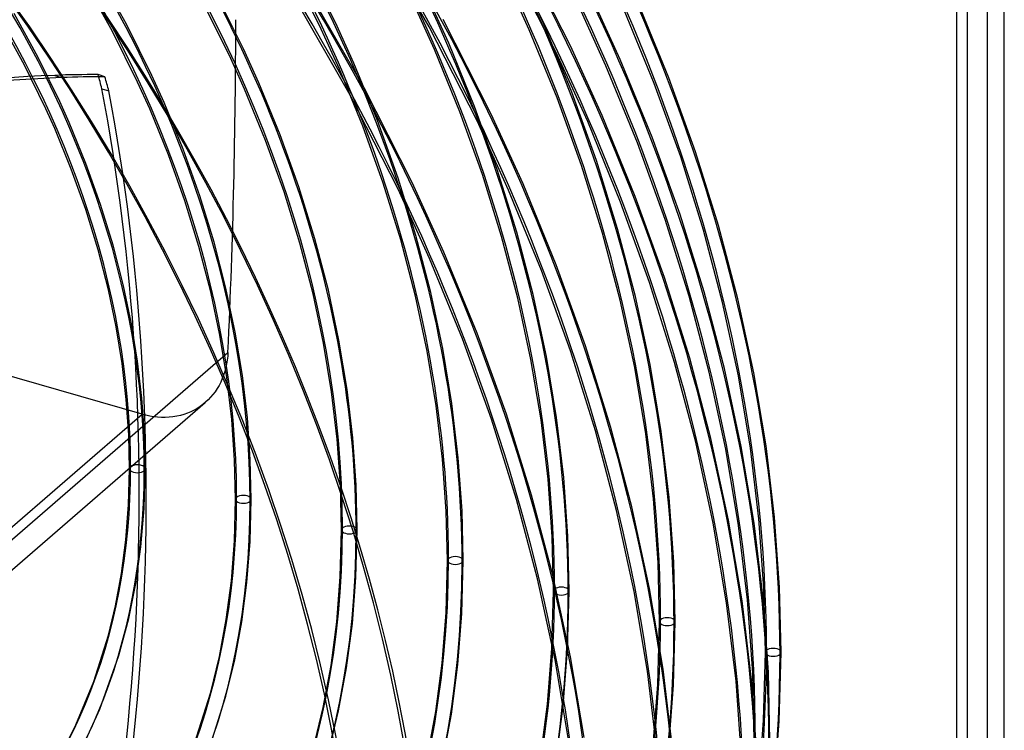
# Model space of a CAD drawing. Header units: millimetres. Extents: x -163 to 160, y -206 to 203.
# Tile 75 of 97: x 81 to 160, y -11 to 47. Entities that reach past the tile are written whole.
import ezdxf

# ---------------------------------------------------------------- set-up
doc = ezdxf.new("R2010")
doc.units = ezdxf.units.MM
doc.layers.add('MAIN-1', color=7, linetype='Continuous')
doc.layers.add('MAIN-2', color=7, linetype='Continuous')

msp = doc.modelspace()

# ---------------------------------------------------------------- linework, layer by layer
at = {"layer": 'MAIN-1'}
for p, q in [((160.215, -189.144), (160.215, 96.644)), ((156.349, 93.43), (156.349, -190.626)), ((157.215, 94.046), (157.215, -191.742))]:
    msp.add_line(p, q, dxfattribs=at)
for centre, major_axis, start_param, end_param in [((-0.5, -0.433), (86.414, -99.783), 0.713724, 3.388402), ((-2.5, -2.165), (-83.796, 96.759), -2.427868, -0.857072), ((-27, -23.383), (-83.796, 96.759), -3.141592, -0.857072), ((-27, -23.383), (83.141, -96.003), 0, 2.284521)]:
    msp.add_ellipse(centre, major_axis=major_axis, ratio=0.75, start_param=start_param, end_param=end_param, dxfattribs=at)
at = {"layer": 'MAIN-2'}
for p, q in [((158.849, -188.461), (158.849, 95.595)), ((113.658, 46.186), (109.362, 53.693)), ((106.068, 46.546), (103.427, 51.815)), ((125.092, 44.638), (121.18, 52.325)), ((104.919, 46.004), (102.31, 51.211)), ((123.938, 44.107), (120.062, 51.721)), ((89.152, 46.402), (86.875, 50.502)), ((121.758, 45.949), (119.782, 50.293)), ((122.922, 46.455), (120.93, 50.838)), ((88.032, 45.803), (85.791, 49.841)), ((98.637, 44.399), (96.29, 49.109)), ((108.379, 41.241), (104.057, 48.795)), ((115.24, 44.855), (113.499, 48.692)), ((129.129, 43.539), (126.729, 48.804)), ((97.486, 43.86), (95.171, 48.507)), ((107.258, 40.644), (102.962, 48.15)), ((114.075, 44.349), (112.351, 48.149)), ((127.965, 43.033), (125.57, 48.284)), ((133.059, 42.063), (130.605, 48.056)), ((82.001, 43.718), (80.053, 47.258)), ((131.875, 41.602), (129.44, 47.549)), ((80.9, 43.083), (78.988, 46.564)), ((91.205, 42.252), (89.152, 46.402)), ((107.558, 43.255), (106.068, 46.546)), ((118.679, 39.123), (114.779, 46.783)), ((125.194, 40.907), (122.922, 46.455)), ((90.053, 41.716), (88.032, 45.803)), ((106.393, 42.749), (104.919, 46.004)), ((117.533, 38.575), (113.658, 46.186)), ((124.008, 40.452), (121.758, 45.949)), ((117.329, 39.751), (115.24, 44.855)), ((127.654, 39.022), (125.092, 44.638)), ((98.71, 41.149), (97.486, 43.86)), ((99.875, 41.655), (98.637, 44.399)), ((116.143, 39.296), (114.075, 44.349)), ((126.489, 38.516), (123.938, 44.107)), ((82.623, 39.562), (80.9, 43.083)), ((83.758, 40.134), (82.001, 43.718)), ((109.464, 38.596), (107.558, 43.255)), ((131.701, 37.26), (129.129, 43.539)), ((83.341, 42.26), (83.903, 42.081)), ((87.407, 42.141), (86.845, 42.32)), ((92.193, 40.054), (91.205, 42.252)), ((108.278, 38.14), (106.393, 42.749)), ((130.514, 36.807), (127.965, 43.033)), ((91.028, 39.548), (90.053, 41.716)), ((101.599, 37.44), (99.875, 41.655)), ((134.016, 35.657), (131.875, 41.602)), ((135.216, 36.071), (133.059, 42.063)), ((87.167, 41.179), (87.729, 41)), ((100.413, 36.985), (98.71, 41.149)), ((112.279, 33.58), (108.379, 41.241)), ((127.19, 35.36), (125.194, 40.907)), ((84.51, 38.454), (83.758, 40.134)), ((93.734, 36.283), (92.193, 40.054)), ((111.133, 33.032), (107.258, 40.644)), ((125.986, 34.956), (124.008, 40.452)), ((83.346, 37.948), (82.623, 39.562)), ((92.548, 35.829), (91.028, 39.548)), ((117.959, 34.245), (116.143, 39.296)), ((119.163, 34.648), (117.329, 39.751)), ((121.254, 33.48), (118.679, 39.123)), ((85.867, 35.131), (84.51, 38.454)), ((111.137, 33.937), (109.464, 38.596)), ((120.089, 32.973), (117.533, 38.575)), ((129.156, 32.004), (126.489, 38.516)), ((130.342, 32.458), (127.654, 39.022)), ((84.683, 34.672), (83.346, 37.948)), ((109.932, 33.534), (108.278, 38.14)), ((101.905, 32.823), (100.413, 36.985)), ((103.11, 33.225), (101.599, 37.44)), ((132.756, 30.584), (130.514, 36.807)), ((133.963, 30.982), (131.701, 37.26)), ((95.083, 32.513), (93.734, 36.283)), ((137.077, 30.101), (135.216, 36.071)), ((87.054, 31.809), (85.867, 35.131)), ((93.878, 32.112), (92.548, 35.829)), ((128.91, 29.833), (127.19, 35.36)), ((135.861, 29.735), (134.016, 35.657)), ((85.852, 31.398), (84.683, 34.672)), ((120.743, 29.564), (119.163, 34.648)), ((127.689, 29.482), (125.986, 34.956)), ((111.354, 28.946), (109.932, 33.534)), ((112.575, 29.295), (111.137, 33.937)), ((114.854, 27.937), (112.279, 33.58)), ((119.522, 29.214), (117.959, 34.245)), ((123.941, 26.919), (121.254, 33.48)), ((103.187, 28.678), (101.905, 32.823)), ((104.408, 29.026), (103.11, 33.225)), ((113.689, 27.431), (111.133, 33.032)), ((122.756, 26.463), (120.089, 32.973)), ((95.019, 28.411), (93.878, 32.112)), ((96.241, 28.757), (95.083, 32.513)), ((131.503, 25.495), (129.156, 32.004)), ((132.708, 25.895), (130.342, 32.458)), ((86.852, 28.139), (85.852, 31.398)), ((88.07, 28.5), (87.054, 31.809)), ((134.69, 24.385), (132.756, 30.584)), ((135.914, 24.726), (133.963, 30.982)), ((90.413, 14.824), (37.62, 30.064)), ((122.067, 24.518), (120.743, 29.564)), ((130.354, 24.346), (128.91, 29.833)), ((137.411, 23.858), (135.861, 29.735)), ((138.641, 24.175), (137.077, 30.101)), ((97.206, 25.03), (96.241, 28.757)), ((105.493, 24.86), (104.408, 29.026)), ((112.544, 24.395), (111.354, 28.946)), ((113.78, 24.689), (112.575, 29.295)), ((120.832, 24.223), (119.522, 29.214)), ((129.119, 24.051), (127.689, 29.482)), ((87.683, 24.908), (86.852, 28.139)), ((88.915, 25.217), (88.07, 28.5)), ((95.969, 24.74), (95.019, 28.411)), ((104.257, 24.568), (103.187, 28.678)), ((117.541, 21.377), (114.854, 27.937)), ((116.356, 20.921), (113.689, 27.431)), ((125.102, 19.955), (122.756, 26.463)), ((126.305, 20.36), (123.941, 26.919)), ((134.749, 19.356), (132.708, 25.895)), ((88.313, 21.894), (87.683, 24.908)), ((89.559, 22.142), (88.915, 25.217)), ((96.709, 21.238), (95.969, 24.74)), ((97.957, 21.472), (97.206, 25.03)), ((106.353, 20.814), (105.493, 24.86)), ((133.527, 19.011), (131.503, 25.495)), ((137.554, 18.516), (135.914, 24.726)), ((105.105, 20.578), (104.257, 24.568)), ((113.501, 19.919), (112.544, 24.395)), ((114.748, 20.156), (113.78, 24.689)), ((121.896, 19.26), (120.832, 24.223)), ((123.144, 19.498), (122.067, 24.518)), ((130.292, 18.601), (129.119, 24.051)), ((131.539, 18.839), (130.354, 24.346)), ((136.316, 18.233), (134.69, 24.385)), ((139.935, 18.181), (138.641, 24.175)), ((138.691, 17.927), (137.411, 23.858)), ((88.797, 18.925), (88.313, 21.894)), ((90.053, 19.111), (89.559, 22.142)), ((97.275, 17.789), (96.709, 21.238)), ((98.533, 17.966), (97.957, 21.472)), ((107.011, 16.828), (106.353, 20.814)), ((118.702, 14.413), (116.356, 20.921)), ((119.905, 14.817), (117.541, 21.377)), ((105.754, 16.65), (105.105, 20.578)), ((115.49, 15.69), (114.748, 20.156)), ((127.126, 13.472), (125.102, 19.955)), ((128.346, 13.824), (126.305, 20.36)), ((74.896, 0.365), (97.367, 19.826)), ((97.31, 19.203), (97.259, 18.894)), ((97.345, 19.514), (97.31, 19.203)), ((97.367, 19.826), (97.345, 19.514)), ((114.233, 15.511), (113.501, 19.919)), ((122.711, 14.373), (121.896, 19.26)), ((123.968, 14.552), (123.144, 19.498)), ((136.466, 12.864), (134.749, 19.356)), ((89.137, 16.011), (88.797, 18.925)), ((90.401, 16.134), (90.053, 19.111)), ((97.194, 18.588), (97.113, 18.287)), ((97.259, 18.894), (97.194, 18.588)), ((131.19, 13.234), (130.292, 18.601)), ((132.447, 13.414), (131.539, 18.839)), ((135.229, 12.575), (133.527, 19.011)), ((138.918, 12.211), (137.554, 18.516)), ((96.907, 17.704), (96.782, 17.425)), ((97.017, 17.992), (96.907, 17.704)), ((97.113, 18.287), (97.017, 17.992)), ((97.673, 14.403), (97.275, 17.789)), ((98.937, 14.522), (98.533, 17.966)), ((137.668, 11.982), (136.316, 18.233)), ((139.67, 12.085), (138.691, 17.927)), ((140.925, 12.276), (139.935, 18.181)), ((96.49, 16.897), (96.325, 16.65)), ((96.643, 17.156), (96.49, 16.897)), ((96.782, 17.425), (96.643, 17.156)), ((107.473, 12.913), (107.011, 16.828)), ((89.336, 13.161), (89.137, 16.011)), ((90.605, 13.22), (90.401, 16.134)), ((95.759, 15.986), (95.551, 15.793)), ((95.958, 16.193), (95.759, 15.986)), ((96.147, 16.415), (95.958, 16.193)), ((96.325, 16.65), (96.147, 16.415)), ((106.209, 12.794), (105.754, 16.65)), ((73.285, -3.49), (95.533, 15.777)), ((94.618, 15.153), (94.357, 15.025)), ((94.868, 15.294), (94.618, 15.153)), ((95.106, 15.447), (94.868, 15.294)), ((95.332, 15.612), (95.106, 15.447)), ((95.551, 15.793), (95.332, 15.612)), ((114.745, 11.185), (114.233, 15.511)), ((116.009, 11.305), (115.49, 15.69)), ((68.296, -4.329), (90.413, 14.824)), ((90.72, 14.744), (90.413, 14.824)), ((91.031, 14.677), (90.72, 14.744)), ((91.345, 14.626), (91.031, 14.677)), ((91.661, 14.59), (91.345, 14.626)), ((91.977, 14.571), (91.661, 14.59)), ((92.292, 14.569), (91.977, 14.571)), ((92.604, 14.584), (92.292, 14.569)), ((92.912, 14.616), (92.604, 14.584)), ((93.216, 14.665), (92.912, 14.616)), ((93.513, 14.731), (93.216, 14.665)), ((93.803, 14.813), (93.513, 14.731)), ((94.085, 14.911), (93.803, 14.813)), ((94.357, 15.025), (94.085, 14.911)), ((97.906, 11.093), (97.673, 14.403)), ((99.174, 11.152), (98.937, 14.522)), ((120.726, 7.93), (118.702, 14.413)), ((121.946, 8.281), (119.905, 14.817)), ((123.281, 9.576), (122.711, 14.373)), ((124.546, 9.696), (123.968, 14.552)), ((130.063, 7.336), (128.346, 13.824)), ((89.401, 10.409), (89.336, 13.161)), ((90.671, 10.409), (90.605, 13.22)), ((106.475, 9.024), (106.209, 12.794)), ((107.743, 9.083), (107.473, 12.913)), ((128.828, 7.038), (127.126, 13.472)), ((131.817, 7.967), (131.19, 13.234)), ((133.082, 8.087), (132.447, 13.414)), ((137.899, 6.247), (136.466, 12.864)), ((136.651, 6.014), (135.229, 12.575)), ((138.703, 5.826), (137.668, 11.982)), ((139.961, 6), (138.918, 12.211)), ((140.354, 6.353), (139.67, 12.085)), ((141.618, 6.478), (140.925, 12.276)), ((115.044, 6.956), (114.745, 11.185)), ((116.313, 7.015), (116.009, 11.305)), ((89.326, 7.488), (89.401, 10.409)), ((90.582, 7.199), (90.671, 10.409)), ((97.98, 7.933), (97.906, 11.093)), ((99.25, 7.933), (99.174, 11.152)), ((123.613, 4.887), (123.281, 9.576)), ((124.882, 4.946), (124.546, 9.696)), ((106.559, 5.456), (106.475, 9.024)), ((107.829, 5.456), (107.743, 9.083)), ((123.663, 1.793), (121.946, 8.281)), ((133.451, 2.877), (133.082, 8.087)), ((89.106, 4.665), (89.326, 7.488)), ((90.323, 4.101), (90.582, 7.199)), ((97.894, 4.579), (97.98, 7.933)), ((99.162, 4.513), (99.25, 7.933)), ((122.428, 1.496), (120.726, 7.93)), ((131.497, 0.715), (130.063, 7.336)), ((132.183, 2.818), (131.817, 7.967)), ((115.137, 2.98), (115.044, 6.956)), ((116.407, 2.98), (116.313, 7.015)), ((130.25, 0.475), (128.828, 7.038)), ((142.021, 0.809), (141.618, 6.478)), ((137.738, -0.448), (136.651, 6.014)), ((138.995, -0.272), (137.899, 6.247)), ((139.425, -0.214), (138.703, 5.826)), ((140.69, -0.097), (139.961, 6)), ((140.752, 0.75), (140.354, 6.353)), ((106.462, 1.669), (106.559, 5.456)), ((107.73, 1.604), (107.829, 5.456)), ((123.716, 0.503), (123.613, 4.887)), ((124.986, 0.503), (124.882, 4.946)), ((88.75, 1.942), (89.106, 4.665)), ((89.9, 1.115), (90.323, 4.101)), ((97.642, 1.337), (97.894, 4.579)), ((98.905, 1.205), (99.162, 4.513)), ((115.029, -1.24), (115.137, 2.98)), ((116.298, -1.306), (116.407, 2.98)), ((132.295, -1.973), (132.183, 2.818)), ((133.565, -1.973), (133.451, 2.877)), ((88.264, -0.676), (88.75, 1.942)), ((106.177, -1.992), (106.462, 1.669)), ((107.44, -2.123), (107.73, 1.604)), ((125.097, -4.828), (123.663, 1.793)), ((89.336, -1.706), (89.9, 1.115)), ((97.232, -1.79), (97.642, 1.337)), ((98.486, -1.989), (98.905, 1.205)), ((123.85, -5.068), (122.428, 1.496)), ((142.144, -4.45), (142.021, 0.809)), ((123.597, -4.15), (123.716, 0.503)), ((124.865, -4.215), (124.986, 0.503)), ((131.337, -5.988), (130.25, 0.475)), ((132.594, -5.807), (131.497, 0.715)), ((140.874, -4.45), (140.752, 0.75)), ((87.688, -3.067), (88.264, -0.676)), ((138.497, -6.789), (137.738, -0.448)), ((139.762, -6.671), (138.995, -0.272)), ((139.845, -6.119), (139.425, -0.214)), ((141.114, -6.06), (140.69, -0.097)), ((114.712, -5.32), (115.029, -1.24)), ((115.975, -5.452), (116.298, -1.306)), ((88.536, -4.702), (89.336, -1.706)), ((96.674, -4.797), (97.232, -1.79)), ((97.916, -5.062), (98.486, -1.989)), ((105.714, -5.523), (106.177, -1.992)), ((106.969, -5.721), (107.44, -2.123)), ((132.165, -7.059), (132.295, -1.973)), ((133.433, -7.125), (133.565, -1.973)), ((86.504, -6.827), (87.688, -3.067)), ((86.989, -9.066), (88.536, -4.702)), ((123.247, -8.648), (123.597, -4.15)), ((124.51, -8.78), (124.865, -4.215)), ((140.733, -9.969), (140.874, -4.45)), ((142.001, -10.034), (142.144, -4.45)), ((95.975, -7.683), (96.674, -4.797)), ((97.2, -8.016), (97.916, -5.062)), ((105.084, -8.918), (105.714, -5.523)), ((114.197, -9.255), (114.712, -5.32)), ((115.451, -9.453), (115.975, -5.452)), ((124.937, -11.531), (123.85, -5.068)), ((126.194, -11.35), (125.097, -4.828)), ((106.326, -9.183), (106.969, -5.721)), ((132.097, -12.331), (131.337, -5.988)), ((133.361, -12.21), (132.594, -5.807)), ((139.973, -11.58), (139.845, -6.119)), ((141.243, -11.58), (141.114, -6.06)), ((85.058, -10.317), (86.504, -6.827)), ((131.782, -11.977), (132.165, -7.059)), ((133.046, -12.108), (133.433, -7.125)), ((138.938, -12.987), (138.497, -6.789)), ((140.207, -12.928), (139.762, -6.671)), ((94.628, -11.927), (95.975, -7.683)), ((95.821, -12.363), (97.2, -8.016)), ((122.679, -12.987), (123.247, -8.648)), ((85.586, -12.132), (86.989, -9.066)), ((104.263, -12.295), (105.084, -8.918)), ((105.488, -12.63), (106.326, -9.183)), ((113.494, -13.039), (114.197, -9.255)), ((114.736, -13.304), (115.451, -9.453)), ((123.933, -13.186), (124.51, -8.78)), ((83.915, -12.583), (85.058, -10.317)), ((140.318, -15.305), (140.733, -9.969)), ((141.581, -15.437), (142.001, -10.034))]:
    msp.add_line(p, q, dxfattribs=at)
for centre, major_axis, ratio, start_param, end_param in [((0, 0), (-85.76, 99.027), 0.75, -2.427868, 0.713724), ((-2, -1.732), (-83.141, 96.003), 0.75, -2.427868, -0.857072), ((31.524, 27.3), (-83.557, 96.483), 0.75, -2.427868, -1.671104), ((31.524, 27.3), (82.725, -95.523), 0.75, 0.713724, 1.468967), ((25.124, 21.758), (86.882, -100.323), 0.75, 0.713724, 1.47209), ((25.124, 21.758), (-87.714, 101.283), 0.75, -2.427868, -1.669736), ((31.524, 27.3), (76.24, -88.035), 0.75, 0.713724, 1.466401), ((31.524, 27.3), (-77.072, 88.995), 0.75, -2.427868, -1.674838), ((18.724, 16.215), (-91.871, 106.083), 0.75, -2.427868, -1.668171), ((18.724, 16.215), (91.039, -105.123), 0.75, 0.713724, 1.473313), ((31.524, 27.3), (-70.587, 81.507), 0.75, -2.427868, -1.677813), ((31.524, 27.3), (69.755, -80.546), 0.75, 0.713724, 1.463358), ((12.324, 10.673), (-91.871, 106.083), 0.75, -2.427868, -1.668171), ((12.324, 10.673), (91.039, -105.123), 0.75, 0.713724, 1.473773), ((31.524, 27.3), (63.27, -73.058), 0.75, 0.713724, 1.459691), ((31.524, 27.3), (-64.102, 74.018), 0.75, -2.427868, -1.68139), ((5.924, 5.13), (-91.871, 106.083), 0.75, -2.427868, -1.668171), ((31.524, 27.3), (-57.617, 66.53), 0.75, -2.427868, -1.685774), ((5.924, 5.13), (91.039, -105.123), 0.75, 0.713724, 1.473773), ((31.524, 27.3), (56.785, -65.57), 0.75, 0.713724, 1.455185), ((31.524, 27.3), (-51.132, 59.042), 0.75, -2.427868, -1.69127), ((31.524, 27.3), (50.3, -58.082), 0.75, 0.713724, 1.449515), ((31.524, 27.3), (43.815, -50.594), 0.75, 0.713724, 1.446046), ((31.524, 27.3), (-44.647, 51.554), 0.75, -2.427868, -1.698365), ((-87.004, -113.448), (102.62, 355.485), 0.433013, -1.065266, -0.982794), ((73.12, -87.621), (-40.141, -125.833), 0.807621, -2.859097, -2.540505), ((73.12, -87.621), (-40.141, -125.833), 0.807621, -2.891364, -2.859097), ((-12.281, -10.303), (-38.293, -120.04), 0.807621, 2.25123, 2.261369), ((73.682, -87.8), (40.141, 125.833), 0.807621, 0.282496, 0.848549), ((73.682, -87.8), (40.141, 125.833), 0.807621, 0.250229, 0.282496), ((-11.719, -10.482), (38.293, 120.04), 0.807621, -0.890363, -0.880223), ((-43.662, -11.44), (-49.172, -154.145), 0.807621, 1.607858, 2.159851), ((-43.1, -11.619), (49.172, 154.145), 0.807621, -1.543295, -0.981742), ((0, 0), (-85.76, 99.027), 0.75, 0.713724, 3.855317), ((31.524, 27.3), (43.815, -50.594), 0.75, 0.000145, 0.713724), ((90.036, 10.409), (-0.635, 0), 0.5, -0.523599, 2.617994), ((90.036, 10.409), (-0.635, 0), 0.5, 2.617994, 5.759587), ((31.524, 27.3), (-44.647, 51.554), 0.75, -3.141447, -2.427868), ((31.524, 27.3), (50.3, -58.082), 0.75, -0.022067, 0.713724), ((98.615, 7.933), (-0.635, 0), 0.5, -0.523599, 2.617994), ((98.615, 7.933), (-0.635, 0), 0.5, 2.617994, 5.759587), ((31.524, 27.3), (-51.132, 59.042), 0.75, 3.118719, 3.855317), ((31.524, 27.3), (56.785, -65.57), 0.75, -0.027736, 0.713724), ((107.194, 5.456), (-0.635, 0), 0.5, -0.523599, 2.617994), ((107.194, 5.456), (-0.635, 0), 0.5, 2.617994, 5.759587), ((31.524, 27.3), (-57.617, 66.53), 0.75, 3.113222, 3.855317), ((115.772, 2.98), (-0.635, 0), 0.5, 2.617994, 5.759587), ((31.524, 27.3), (63.27, -73.058), 0.75, -0.032242, 0.713724), ((31.524, 27.3), (-64.102, 74.018), 0.75, 3.108839, 3.855317), ((115.772, 2.98), (-0.635, 0), 0.5, -0.523599, 2.617994), ((124.351, 0.503), (-0.635, 0), 0.5, 2.617994, 5.759587), ((31.524, 27.3), (69.755, -80.546), 0.75, -0.035909, 0.713724), ((31.524, 27.3), (-70.587, 81.507), 0.75, 3.105262, 3.855317), ((124.351, 0.503), (-0.635, 0), 0.5, -0.523599, 2.617994), ((31.524, 27.3), (76.24, -88.035), 0.75, -0.038953, 0.713724), ((31.524, 27.3), (-77.072, 88.995), 0.75, 3.102287, 3.855317), ((132.93, -1.973), (-0.635, 0), 0.5, -0.523599, 2.617994), ((132.93, -1.973), (-0.635, 0), 0.5, 2.617994, 5.759587), ((31.524, 27.3), (82.725, -95.523), 0.75, -0.041518, 0.713724), ((31.524, 27.3), (-83.557, 96.483), 0.75, 3.098553, 3.855317), ((141.509, -4.45), (-0.635, 0), 0.5, -0.523599, 2.617994), ((141.509, -4.45), (-0.635, 0), 0.5, 2.617994, 5.759587)]:
    msp.add_ellipse(centre, major_axis=major_axis, ratio=ratio, start_param=start_param, end_param=end_param, dxfattribs=at)

doc.saveas('drawing.dxf')
